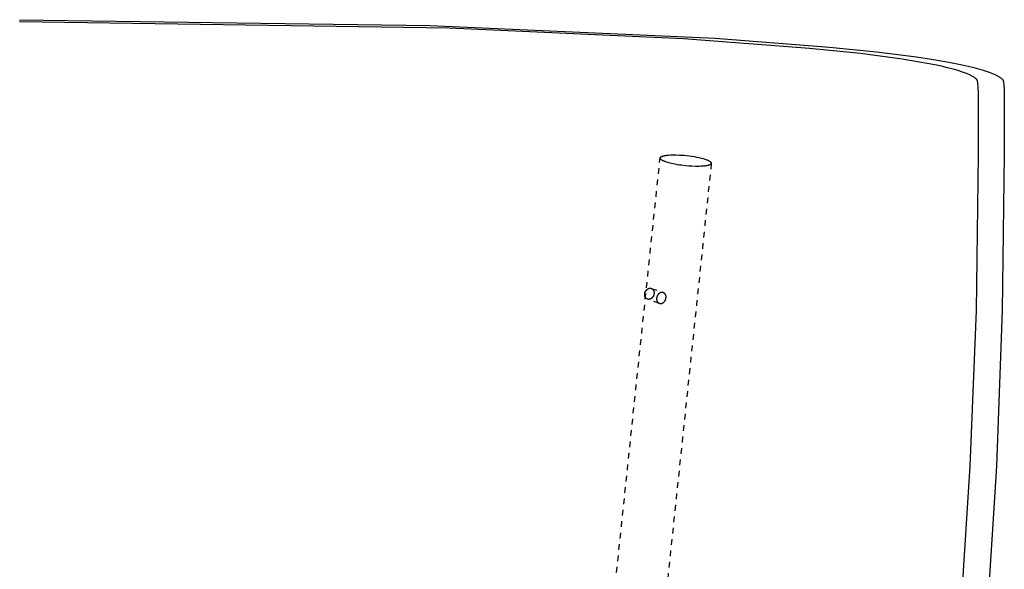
# Model space of a CAD drawing. Header units: millimetres. Extents: x 0 to 1551, y 0 to 1543.
# Tile 69 of 69: x 1207 to 1551, y 1351 to 1543. Entities that reach past the tile are written whole.
import ezdxf

# ---------------------------------------------------------------- set-up
doc = ezdxf.new("R2010")
doc.units = ezdxf.units.MM
doc.linetypes.add('Hidden', pattern=[4, 2, -2])
doc.layers.add('Make2D$Hidden$Curves', color=7, linetype='Hidden', true_color=0x8c8c8c)
doc.layers.add('Make2D$Visible$Curves', color=7, linetype='Continuous', true_color=0x000000)

msp = doc.modelspace()

# ---------------------------------------------------------------- linework, layer by layer
at = {"layer": 'Make2D$Hidden$Curves'}
for p, q in [((1412.56, 1318.43), (1431.13, 1495.08)), ((1431.13, 1495.11), (1431.14, 1495.12)), ((1431.13, 1495.1), (1431.13, 1495.11)), ((1431.13, 1495.09), (1431.13, 1495.1)), ((1431.13, 1495.08), (1431.13, 1495.09)), ((1431.13, 1495.08), (1431.13, 1495.08)), ((1431.13, 1495.07), (1431.13, 1495.08)), ((1431.13, 1495.06), (1431.13, 1495.07)), ((1431.13, 1495.05), (1431.13, 1495.06)), ((1431.13, 1495.04), (1431.13, 1495.05)), ((1431.13, 1495.03), (1431.13, 1495.04)), ((1431.13, 1495.04), (1431.13, 1495.04)), ((1431.13, 1495.02), (1431.13, 1495.03)), ((1431.13, 1495.01), (1431.13, 1495.02)), ((1431.13, 1495), (1431.13, 1495.01)), ((1431.13, 1495.01), (1431.13, 1495.01)), ((1431.13, 1494.99), (1431.13, 1495)), ((1431.13, 1494.98), (1431.13, 1494.99)), ((1431.13, 1494.97), (1431.13, 1494.98)), ((1431.14, 1494.96), (1431.13, 1494.97)), ((1431.13, 1494.97), (1431.13, 1494.97)), ((1431.14, 1495.14), (1431.14, 1495.15)), ((1431.14, 1495.15), (1431.15, 1495.15)), ((1431.14, 1495.13), (1431.14, 1495.14)), ((1431.14, 1495.12), (1431.14, 1495.13)), ((1431.14, 1494.95), (1431.14, 1494.96)), ((1431.14, 1494.94), (1431.14, 1494.95)), ((1431.14, 1494.93), (1431.14, 1494.94)), ((1431.15, 1494.92), (1431.14, 1494.93)), ((1431.14, 1494.93), (1431.14, 1494.93)), ((1431.15, 1495.17), (1431.16, 1495.18)), ((1431.15, 1495.16), (1431.15, 1495.17)), ((1431.15, 1495.15), (1431.15, 1495.16)), ((1431.15, 1494.91), (1431.15, 1494.92)), ((1431.15, 1494.9), (1431.15, 1494.91)), ((1431.16, 1494.89), (1431.15, 1494.9)), ((1431.16, 1495.2), (1431.17, 1495.21)), ((1431.16, 1495.19), (1431.16, 1495.2)), ((1431.16, 1495.18), (1431.16, 1495.19)), ((1431.16, 1494.87), (1431.16, 1494.89)), ((1431.17, 1494.86), (1431.16, 1494.87)), ((1431.17, 1495.21), (1431.17, 1495.22)), ((1431.17, 1495.22), (1431.18, 1495.22)), ((1431.18, 1494.84), (1431.17, 1494.86)), ((1431.18, 1495.23), (1431.19, 1495.24)), ((1431.18, 1495.22), (1431.18, 1495.23)), ((1431.19, 1494.82), (1431.18, 1494.84)), ((1431.19, 1495.25), (1431.2, 1495.26)), ((1431.19, 1495.24), (1431.19, 1495.25)), ((1431.2, 1494.81), (1431.19, 1494.82)), ((1431.2, 1495.27), (1431.21, 1495.28)), ((1431.2, 1495.26), (1431.2, 1495.27)), ((1431.21, 1494.79), (1431.2, 1494.81)), ((1431.21, 1495.28), (1431.22, 1495.28)), ((1431.22, 1494.78), (1431.21, 1494.79)), ((1431.22, 1495.29), (1431.23, 1495.3)), ((1431.22, 1495.28), (1431.22, 1495.29)), ((1431.23, 1494.76), (1431.22, 1494.78)), ((1431.23, 1495.3), (1431.24, 1495.31)), ((1431.24, 1494.74), (1431.23, 1494.76)), ((1431.24, 1495.32), (1431.26, 1495.33)), ((1431.24, 1495.31), (1431.24, 1495.32)), ((1431.25, 1494.73), (1431.24, 1494.74)), ((1431.26, 1494.71), (1431.25, 1494.73)), ((1431.26, 1495.33), (1431.28, 1495.35)), ((1431.28, 1494.7), (1431.26, 1494.71)), ((1431.28, 1495.35), (1431.29, 1495.37)), ((1431.29, 1494.68), (1431.28, 1494.7)), ((1431.29, 1495.37), (1431.31, 1495.38)), ((1431.3, 1494.66), (1431.29, 1494.68)), ((1431.32, 1494.65), (1431.3, 1494.66)), ((1431.31, 1495.38), (1431.33, 1495.4)), ((1431.33, 1494.63), (1431.32, 1494.65)), ((1431.33, 1495.4), (1431.35, 1495.42)), ((1431.36, 1494.6), (1431.33, 1494.63)), ((1431.35, 1495.42), (1431.37, 1495.43)), ((1431.4, 1494.57), (1431.36, 1494.6)), ((1431.37, 1495.43), (1431.39, 1495.45)), ((1431.39, 1495.45), (1431.42, 1495.46)), ((1431.44, 1494.53), (1431.4, 1494.57)), ((1431.42, 1495.46), (1431.44, 1495.48)), ((1431.44, 1495.48), (1431.47, 1495.5)), ((1431.49, 1494.5), (1431.44, 1494.53)), ((1431.47, 1495.5), (1431.49, 1495.51)), ((1431.49, 1495.51), (1431.52, 1495.53)), ((1431.53, 1494.46), (1431.49, 1494.5)), ((1431.52, 1495.53), (1431.55, 1495.54)), ((1431.59, 1494.42), (1431.53, 1494.46)), ((1431.55, 1495.54), (1431.6, 1495.57)), ((1431.64, 1494.38), (1431.59, 1494.42)), ((1431.6, 1495.57), (1431.67, 1495.6)), ((1431.7, 1494.35), (1431.64, 1494.38)), ((1431.67, 1495.6), (1431.73, 1495.63)), ((1431.76, 1494.31), (1431.7, 1494.35)), ((1431.73, 1495.63), (1431.8, 1495.66)), ((1431.83, 1494.27), (1431.76, 1494.31)), ((1431.8, 1495.66), (1431.88, 1495.69)), ((1431.9, 1494.23), (1431.83, 1494.27)), ((1431.88, 1495.69), (1431.96, 1495.71)), ((1431.96, 1495.71), (1432.04, 1495.74)), ((1432.04, 1495.74), (1432.12, 1495.76)), ((1432.12, 1495.76), (1432.21, 1495.79)), ((1432.21, 1495.79), (1432.3, 1495.81)), ((1432.3, 1495.81), (1432.5, 1495.86)), ((1432.5, 1495.86), (1432.71, 1495.9)), ((1432.71, 1495.9), (1432.93, 1495.94)), ((1432.93, 1495.94), (1433.16, 1495.98)), ((1433.16, 1495.98), (1433.41, 1496.01)), ((1433.41, 1496.01), (1433.66, 1496.04)), ((1433.66, 1496.04), (1434.2, 1496.09)), ((1434.2, 1496.09), (1434.78, 1496.12)), ((1434.78, 1496.12), (1435.38, 1496.14)), ((1435.38, 1496.14), (1436, 1496.15)), ((1436, 1496.15), (1436.63, 1496.15)), ((1436.63, 1496.15), (1437.89, 1496.1)), ((1437.89, 1496.1), (1438.68, 1496.06)), ((1438.68, 1496.06), (1439.51, 1495.99)), ((1439.51, 1495.99), (1440.36, 1495.91)), ((1440.36, 1495.91), (1441.24, 1495.81)), ((1441.24, 1495.81), (1442.12, 1495.68)), ((1442.12, 1495.68), (1443, 1495.55)), ((1443, 1495.55), (1443.85, 1495.39)), ((1443.85, 1495.39), (1444.67, 1495.22)), ((1444.67, 1495.22), (1445.44, 1495.04)), ((1445.44, 1495.04), (1446.15, 1494.85)), ((1446.15, 1494.85), (1446.48, 1494.75)), ((1446.48, 1494.75), (1446.79, 1494.65)), ((1446.79, 1494.65), (1447.08, 1494.55)), ((1447.08, 1494.55), (1447.35, 1494.46)), ((1447.35, 1494.46), (1447.59, 1494.36)), ((1447.59, 1494.36), (1447.82, 1494.26)), ((1447.82, 1494.26), (1448.03, 1494.16)), ((1449.03, 1493.19), (1430.47, 1316.57)), ((1431.97, 1494.19), (1431.9, 1494.23)), ((1432.13, 1494.11), (1431.97, 1494.19)), ((1432.3, 1494.03), (1432.13, 1494.11)), ((1432.49, 1493.95), (1432.3, 1494.03)), ((1432.69, 1493.86), (1432.49, 1493.95)), ((1432.9, 1493.78), (1432.69, 1493.86)), ((1433.13, 1493.7), (1432.9, 1493.78)), ((1433.37, 1493.62), (1433.13, 1493.7)), ((1433.9, 1493.45), (1433.37, 1493.62)), ((1434.47, 1493.29), (1433.9, 1493.45)), ((1435.1, 1493.14), (1434.47, 1493.29)), ((1435.75, 1492.99), (1435.1, 1493.14)), ((1436.44, 1492.85), (1435.75, 1492.99)), ((1437.16, 1492.72), (1436.44, 1492.85)), ((1437.89, 1492.61), (1437.16, 1492.72)), ((1438.62, 1492.5), (1437.89, 1492.61)), ((1440.08, 1492.33), (1438.62, 1492.5)), ((1441.21, 1492.23), (1440.08, 1492.33)), ((1442.27, 1492.17), (1441.21, 1492.23)), ((1443.53, 1492.12), (1442.27, 1492.17)), ((1444.16, 1492.12), (1443.53, 1492.12)), ((1444.78, 1492.13), (1444.16, 1492.12)), ((1445.38, 1492.15), (1444.78, 1492.13)), ((1445.95, 1492.18), (1445.38, 1492.15)), ((1446.5, 1492.23), (1445.95, 1492.18)), ((1446.75, 1492.26), (1446.5, 1492.23)), ((1447, 1492.29), (1446.75, 1492.26)), ((1447.23, 1492.33), (1447, 1492.29)), ((1447.45, 1492.37), (1447.23, 1492.33)), ((1447.66, 1492.41), (1447.45, 1492.37)), ((1447.86, 1492.46), (1447.66, 1492.41)), ((1447.95, 1492.48), (1447.86, 1492.46)), ((1448.04, 1492.51), (1447.95, 1492.48)), ((1448.03, 1494.16), (1448.13, 1494.11)), ((1448.12, 1492.53), (1448.04, 1492.51)), ((1448.2, 1492.56), (1448.12, 1492.53)), ((1448.13, 1494.11), (1448.22, 1494.07)), ((1448.28, 1492.58), (1448.2, 1492.56)), ((1448.22, 1494.07), (1448.3, 1494.02)), ((1448.36, 1492.61), (1448.28, 1492.58)), ((1448.3, 1494.02), (1448.38, 1493.97)), ((1448.43, 1492.64), (1448.36, 1492.61)), ((1448.38, 1493.97), (1448.46, 1493.92)), ((1448.49, 1492.67), (1448.43, 1492.64)), ((1448.46, 1493.92), (1448.53, 1493.88)), ((1448.55, 1492.7), (1448.49, 1492.67)), ((1448.53, 1493.88), (1448.59, 1493.83)), ((1448.61, 1492.73), (1448.55, 1492.7)), ((1448.59, 1493.83), (1448.65, 1493.79)), ((1448.64, 1492.74), (1448.61, 1492.73)), ((1448.67, 1492.76), (1448.64, 1492.74)), ((1448.65, 1493.79), (1448.68, 1493.77)), ((1448.69, 1492.77), (1448.67, 1492.76)), ((1448.68, 1493.77), (1448.71, 1493.74)), ((1448.72, 1492.79), (1448.69, 1492.77)), ((1448.71, 1493.74), (1448.74, 1493.72)), ((1448.74, 1492.81), (1448.72, 1492.79)), ((1448.74, 1493.72), (1448.76, 1493.7)), ((1448.77, 1492.82), (1448.74, 1492.81)), ((1448.76, 1493.7), (1448.79, 1493.67)), ((1448.79, 1492.84), (1448.77, 1492.82)), ((1448.79, 1493.67), (1448.83, 1493.64)), ((1448.81, 1492.85), (1448.79, 1492.84)), ((1448.83, 1492.87), (1448.81, 1492.85)), ((1448.83, 1493.64), (1448.84, 1493.62)), ((1448.85, 1492.89), (1448.83, 1492.87)), ((1448.84, 1493.62), (1448.86, 1493.61)), ((1448.87, 1492.9), (1448.85, 1492.89)), ((1448.86, 1493.61), (1448.87, 1493.59)), ((1448.87, 1493.59), (1448.88, 1493.57)), ((1448.88, 1492.92), (1448.87, 1492.9)), ((1448.88, 1493.57), (1448.9, 1493.56)), ((1448.9, 1492.94), (1448.88, 1492.92)), ((1448.9, 1493.56), (1448.91, 1493.54)), ((1448.91, 1492.95), (1448.9, 1492.94)), ((1448.91, 1493.54), (1448.92, 1493.53)), ((1448.92, 1492.96), (1448.91, 1492.95)), ((1448.92, 1493.53), (1448.93, 1493.51)), ((1448.93, 1492.97), (1448.92, 1492.96)), ((1448.93, 1493.51), (1448.94, 1493.49)), ((1448.94, 1492.98), (1448.93, 1492.97)), ((1448.94, 1493.49), (1448.95, 1493.48)), ((1448.95, 1492.99), (1448.94, 1492.99)), ((1448.94, 1492.99), (1448.94, 1492.98)), ((1448.95, 1493.48), (1448.96, 1493.46)), ((1448.96, 1493), (1448.95, 1492.99)), ((1448.96, 1493.46), (1448.97, 1493.45)), ((1448.97, 1493.02), (1448.96, 1493.01)), ((1448.96, 1493.01), (1448.96, 1493)), ((1448.97, 1493.45), (1448.98, 1493.43)), ((1448.98, 1493.04), (1448.97, 1493.03)), ((1448.97, 1493.03), (1448.97, 1493.02)), ((1448.98, 1493.43), (1448.99, 1493.41)), ((1448.99, 1493.05), (1448.98, 1493.05)), ((1448.98, 1493.05), (1448.98, 1493.04)), ((1448.99, 1493.41), (1449, 1493.4)), ((1449, 1493.07), (1448.99, 1493.06)), ((1448.99, 1493.06), (1448.99, 1493.05)), ((1449, 1493.4), (1449, 1493.38)), ((1449, 1493.38), (1449.01, 1493.37)), ((1449.01, 1493.1), (1449, 1493.09)), ((1449, 1493.09), (1449, 1493.08)), ((1449, 1493.08), (1449, 1493.07)), ((1449.01, 1493.37), (1449.01, 1493.36)), ((1449.01, 1493.36), (1449.01, 1493.35)), ((1449.01, 1493.35), (1449.02, 1493.34)), ((1449.02, 1493.12), (1449.01, 1493.12)), ((1449.01, 1493.12), (1449.01, 1493.11)), ((1449.01, 1493.11), (1449.01, 1493.1)), ((1449.02, 1493.34), (1449.02, 1493.34)), ((1449.02, 1493.34), (1449.02, 1493.33)), ((1449.02, 1493.33), (1449.02, 1493.32)), ((1449.02, 1493.32), (1449.02, 1493.31)), ((1449.02, 1493.31), (1449.03, 1493.3)), ((1449.03, 1493.17), (1449.02, 1493.16)), ((1449.02, 1493.16), (1449.02, 1493.15)), ((1449.02, 1493.15), (1449.02, 1493.14)), ((1449.02, 1493.14), (1449.02, 1493.13)), ((1449.02, 1493.13), (1449.02, 1493.12)), ((1449.03, 1493.3), (1449.03, 1493.3)), ((1449.03, 1493.3), (1449.03, 1493.29)), ((1449.03, 1493.29), (1449.03, 1493.28)), ((1449.03, 1493.28), (1449.03, 1493.27)), ((1449.03, 1493.27), (1449.03, 1493.26)), ((1449.03, 1493.26), (1449.03, 1493.26)), ((1449.03, 1493.26), (1449.03, 1493.25)), ((1449.03, 1493.25), (1449.03, 1493.24)), ((1449.03, 1493.24), (1449.03, 1493.23)), ((1449.03, 1493.23), (1449.03, 1493.23)), ((1449.03, 1493.23), (1449.03, 1493.22)), ((1449.03, 1493.22), (1449.03, 1493.21)), ((1449.03, 1493.21), (1449.03, 1493.2)), ((1449.03, 1493.2), (1449.03, 1493.19)), ((1449.03, 1493.19), (1449.03, 1493.19)), ((1449.03, 1493.19), (1449.03, 1493.18)), ((1449.03, 1493.18), (1449.03, 1493.17)), ((1428.06, 1449.51), (1432.23, 1448.05)), ((1429.91, 1446.05), (1429.9, 1446)), ((1429.92, 1446.15), (1429.91, 1446.1)), ((1429.91, 1446.1), (1429.91, 1446.05)), ((1429.93, 1446.24), (1429.92, 1446.2)), ((1429.92, 1446.2), (1429.92, 1446.15)), ((1429.94, 1446.29), (1429.93, 1446.24)), ((1429.95, 1446.34), (1429.94, 1446.29)), ((1429.96, 1446.39), (1429.95, 1446.34)), ((1429.97, 1446.43), (1429.96, 1446.39)), ((1429.98, 1446.48), (1429.97, 1446.43)), ((1429.99, 1446.53), (1429.98, 1446.48)), ((1430.01, 1446.58), (1429.99, 1446.53)), ((1430.02, 1446.62), (1430.01, 1446.58)), ((1430.04, 1446.67), (1430.02, 1446.62)), ((1430.06, 1446.72), (1430.04, 1446.67)), ((1430.07, 1446.76), (1430.06, 1446.72)), ((1430.09, 1446.81), (1430.07, 1446.76)), ((1430.11, 1446.85), (1430.09, 1446.81)), ((1430.13, 1446.9), (1430.11, 1446.85)), ((1430.15, 1446.94), (1430.13, 1446.9)), ((1430.17, 1446.99), (1430.15, 1446.94)), ((1430.2, 1447.03), (1430.17, 1446.99)), ((1430.22, 1447.07), (1430.2, 1447.03)), ((1430.25, 1447.12), (1430.22, 1447.07)), ((1430.27, 1447.16), (1430.25, 1447.12)), ((1430.3, 1447.2), (1430.27, 1447.16)), ((1430.32, 1447.24), (1430.3, 1447.2)), ((1430.35, 1447.28), (1430.32, 1447.24)), ((1430.38, 1447.32), (1430.35, 1447.28)), ((1430.41, 1447.36), (1430.38, 1447.32)), ((1430.44, 1447.39), (1430.41, 1447.36)), ((1430.47, 1447.43), (1430.44, 1447.39)), ((1430.5, 1447.47), (1430.47, 1447.43)), ((1430.53, 1447.5), (1430.5, 1447.47)), ((1430.57, 1447.54), (1430.53, 1447.5)), ((1430.6, 1447.57), (1430.57, 1447.54)), ((1430.63, 1447.6), (1430.6, 1447.57)), ((1430.67, 1447.64), (1430.63, 1447.6)), ((1430.7, 1447.67), (1430.67, 1447.64)), ((1430.73, 1447.7), (1430.7, 1447.67)), ((1430.77, 1447.73), (1430.73, 1447.7)), ((1430.81, 1447.76), (1430.77, 1447.73)), ((1430.84, 1447.78), (1430.81, 1447.76)), ((1430.88, 1447.81), (1430.84, 1447.78)), ((1430.92, 1447.83), (1430.88, 1447.81)), ((1430.95, 1447.86), (1430.92, 1447.83)), ((1430.99, 1447.88), (1430.95, 1447.86)), ((1431.03, 1447.9), (1430.99, 1447.88)), ((1431.07, 1447.93), (1431.03, 1447.9)), ((1431.1, 1447.95), (1431.07, 1447.93)), ((1431.14, 1447.96), (1431.1, 1447.95)), ((1431.18, 1447.98), (1431.14, 1447.96)), ((1431.22, 1448), (1431.18, 1447.98)), ((1431.26, 1448.02), (1431.22, 1448)), ((1431.3, 1448.03), (1431.26, 1448.02)), ((1431.34, 1448.04), (1431.3, 1448.03)), ((1431.38, 1448.06), (1431.34, 1448.04)), ((1431.42, 1448.07), (1431.38, 1448.06)), ((1431.46, 1448.08), (1431.42, 1448.07)), ((1431.5, 1448.09), (1431.46, 1448.08)), ((1431.54, 1448.1), (1431.5, 1448.09)), ((1431.58, 1448.1), (1431.54, 1448.1)), ((1431.62, 1448.11), (1431.58, 1448.1)), ((1431.66, 1448.11), (1431.62, 1448.11)), ((1431.7, 1448.12), (1431.66, 1448.11)), ((1431.74, 1448.12), (1431.7, 1448.12)), ((1431.78, 1448.12), (1431.74, 1448.12)), ((1431.82, 1448.12), (1431.78, 1448.12)), ((1431.86, 1448.12), (1431.82, 1448.12)), ((1431.9, 1448.12), (1431.86, 1448.12)), ((1431.93, 1448.11), (1431.9, 1448.12)), ((1431.97, 1448.11), (1431.93, 1448.11)), ((1432.01, 1448.1), (1431.97, 1448.11)), ((1432.05, 1448.1), (1432.01, 1448.1)), ((1432.08, 1448.09), (1432.05, 1448.1)), ((1432.12, 1448.08), (1432.08, 1448.09)), ((1432.16, 1448.07), (1432.12, 1448.08)), ((1432.19, 1448.06), (1432.16, 1448.07)), ((1432.23, 1448.05), (1432.19, 1448.06)), ((1432.28, 1448.02), (1432.23, 1448.05)), ((1432.33, 1448), (1432.28, 1448.02)), ((1432.38, 1447.97), (1432.33, 1448)), ((1432.43, 1447.94), (1432.38, 1447.97)), ((1432.48, 1447.92), (1432.43, 1447.94)), ((1432.52, 1447.88), (1432.48, 1447.92)), ((1432.57, 1447.85), (1432.52, 1447.88)), ((1432.61, 1447.82), (1432.57, 1447.85)), ((1432.65, 1447.78), (1432.61, 1447.82)), ((1432.69, 1447.74), (1432.65, 1447.78)), ((1432.73, 1447.7), (1432.69, 1447.74)), ((1432.77, 1447.66), (1432.73, 1447.7)), ((1432.81, 1447.62), (1432.77, 1447.66)), ((1432.85, 1447.58), (1432.81, 1447.62)), ((1432.88, 1447.53), (1432.85, 1447.58)), ((1432.91, 1447.49), (1432.88, 1447.53)), ((1432.95, 1447.44), (1432.91, 1447.49)), ((1432.97, 1447.4), (1432.95, 1447.44)), ((1433, 1447.35), (1432.97, 1447.4)), ((1433.03, 1447.3), (1433, 1447.35)), ((1433.05, 1447.25), (1433.03, 1447.3)), ((1433.08, 1447.2), (1433.05, 1447.25)), ((1433.1, 1447.15), (1433.08, 1447.2)), ((1433.12, 1447.09), (1433.1, 1447.15)), ((1433.13, 1447.04), (1433.12, 1447.09)), ((1433.15, 1446.99), (1433.13, 1447.04)), ((1433.16, 1446.93), (1433.15, 1446.99)), ((1433.18, 1446.88), (1433.16, 1446.93)), ((1433.16, 1446.04), (1433.17, 1446.09)), ((1433.17, 1446.09), (1433.18, 1446.14)), ((1433.19, 1446.82), (1433.18, 1446.88)), ((1433.18, 1446.19), (1433.19, 1446.23)), ((1433.18, 1446.14), (1433.18, 1446.19)), ((1433.19, 1446.77), (1433.19, 1446.82)), ((1433.2, 1446.71), (1433.19, 1446.77)), ((1433.19, 1446.33), (1433.2, 1446.38)), ((1433.19, 1446.28), (1433.19, 1446.33)), ((1433.19, 1446.23), (1433.19, 1446.28)), ((1433.2, 1446.66), (1433.2, 1446.71)), ((1433.21, 1446.6), (1433.2, 1446.66)), ((1433.2, 1446.43), (1433.21, 1446.49)), ((1433.2, 1446.38), (1433.2, 1446.43)), ((1433.21, 1446.54), (1433.21, 1446.6)), ((1433.21, 1446.49), (1433.21, 1446.54)), ((1430.87, 1444.28), (1426.71, 1445.74)), ((1429.9, 1446), (1429.9, 1445.96)), ((1429.9, 1445.96), (1429.9, 1445.91)), ((1429.9, 1445.91), (1429.9, 1445.86)), ((1429.9, 1445.86), (1429.9, 1445.81)), ((1429.9, 1445.81), (1429.9, 1445.77)), ((1429.9, 1445.77), (1429.91, 1445.72)), ((1429.91, 1445.72), (1429.91, 1445.67)), ((1429.91, 1445.67), (1429.91, 1445.62)), ((1429.91, 1445.62), (1429.92, 1445.58)), ((1429.92, 1445.58), (1429.93, 1445.53)), ((1429.93, 1445.53), (1429.93, 1445.49)), ((1429.93, 1445.49), (1429.94, 1445.44)), ((1429.94, 1445.44), (1429.95, 1445.4)), ((1429.95, 1445.4), (1429.96, 1445.35)), ((1429.96, 1445.35), (1429.98, 1445.31)), ((1429.98, 1445.31), (1429.99, 1445.27)), ((1429.99, 1445.27), (1430, 1445.23)), ((1430, 1445.23), (1430.02, 1445.18)), ((1430.02, 1445.18), (1430.03, 1445.14)), ((1430.03, 1445.14), (1430.05, 1445.1)), ((1430.05, 1445.1), (1430.07, 1445.06)), ((1430.07, 1445.06), (1430.08, 1445.02)), ((1430.08, 1445.02), (1430.1, 1444.98)), ((1430.1, 1444.98), (1430.12, 1444.95)), ((1430.12, 1444.95), (1430.14, 1444.91)), ((1430.14, 1444.91), (1430.16, 1444.87)), ((1430.16, 1444.87), (1430.19, 1444.84)), ((1430.19, 1444.84), (1430.21, 1444.8)), ((1430.21, 1444.8), (1430.23, 1444.77)), ((1430.23, 1444.77), (1430.26, 1444.74)), ((1430.26, 1444.74), (1430.28, 1444.7)), ((1430.28, 1444.7), (1430.31, 1444.67)), ((1430.31, 1444.67), (1430.34, 1444.64)), ((1430.34, 1444.64), (1430.37, 1444.61)), ((1430.37, 1444.61), (1430.39, 1444.58)), ((1430.39, 1444.58), (1430.42, 1444.56)), ((1430.42, 1444.56), (1430.45, 1444.53)), ((1430.45, 1444.53), (1430.48, 1444.5)), ((1430.48, 1444.5), (1430.51, 1444.48)), ((1430.51, 1444.48), (1430.55, 1444.46)), ((1430.55, 1444.46), (1430.58, 1444.43)), ((1430.58, 1444.43), (1430.61, 1444.41)), ((1430.61, 1444.41), (1430.64, 1444.39)), ((1430.64, 1444.39), (1430.68, 1444.37)), ((1430.68, 1444.37), (1430.71, 1444.35)), ((1430.71, 1444.35), (1430.75, 1444.34)), ((1430.75, 1444.34), (1430.78, 1444.32)), ((1430.78, 1444.32), (1430.82, 1444.3)), ((1430.82, 1444.3), (1430.86, 1444.29)), ((1430.86, 1444.29), (1430.87, 1444.28)), ((1430.87, 1444.28), (1430.91, 1444.27)), ((1430.91, 1444.27), (1430.95, 1444.26)), ((1430.95, 1444.26), (1430.98, 1444.25)), ((1430.98, 1444.25), (1431.02, 1444.24)), ((1431.02, 1444.24), (1431.06, 1444.24)), ((1431.06, 1444.24), (1431.09, 1444.23)), ((1431.09, 1444.23), (1431.13, 1444.22)), ((1431.13, 1444.22), (1431.17, 1444.22)), ((1431.17, 1444.22), (1431.21, 1444.22)), ((1431.21, 1444.22), (1431.25, 1444.21)), ((1431.25, 1444.21), (1431.29, 1444.21)), ((1431.29, 1444.21), (1431.32, 1444.21)), ((1431.32, 1444.21), (1431.36, 1444.21)), ((1431.36, 1444.21), (1431.4, 1444.22)), ((1431.4, 1444.22), (1431.44, 1444.22)), ((1431.44, 1444.22), (1431.48, 1444.22)), ((1431.48, 1444.22), (1431.52, 1444.23)), ((1431.52, 1444.23), (1431.56, 1444.24)), ((1431.56, 1444.24), (1431.6, 1444.24)), ((1431.6, 1444.24), (1431.64, 1444.25)), ((1431.64, 1444.25), (1431.68, 1444.26)), ((1431.68, 1444.26), (1431.72, 1444.28)), ((1431.72, 1444.28), (1431.76, 1444.29)), ((1431.76, 1444.29), (1431.8, 1444.3)), ((1431.8, 1444.3), (1431.84, 1444.32)), ((1431.84, 1444.32), (1431.88, 1444.33)), ((1431.88, 1444.33), (1431.92, 1444.35)), ((1431.92, 1444.35), (1431.96, 1444.37)), ((1431.96, 1444.37), (1432, 1444.39)), ((1432, 1444.39), (1432.04, 1444.41)), ((1432.04, 1444.41), (1432.08, 1444.43)), ((1432.08, 1444.43), (1432.11, 1444.45)), ((1432.11, 1444.45), (1432.15, 1444.47)), ((1432.15, 1444.47), (1432.19, 1444.5)), ((1432.19, 1444.5), (1432.22, 1444.52)), ((1432.22, 1444.52), (1432.26, 1444.55)), ((1432.26, 1444.55), (1432.3, 1444.58)), ((1432.3, 1444.58), (1432.33, 1444.6)), ((1432.33, 1444.6), (1432.37, 1444.63)), ((1432.37, 1444.63), (1432.4, 1444.66)), ((1432.4, 1444.66), (1432.44, 1444.69)), ((1432.44, 1444.69), (1432.47, 1444.73)), ((1432.47, 1444.73), (1432.5, 1444.76)), ((1432.5, 1444.76), (1432.54, 1444.79)), ((1432.54, 1444.79), (1432.57, 1444.83)), ((1432.57, 1444.83), (1432.6, 1444.86)), ((1432.6, 1444.86), (1432.63, 1444.9)), ((1432.63, 1444.9), (1432.66, 1444.94)), ((1432.66, 1444.94), (1432.69, 1444.98)), ((1432.69, 1444.98), (1432.72, 1445.01)), ((1432.72, 1445.01), (1432.75, 1445.05)), ((1432.75, 1445.05), (1432.78, 1445.09)), ((1432.78, 1445.09), (1432.8, 1445.13)), ((1432.8, 1445.13), (1432.83, 1445.18)), ((1432.83, 1445.18), (1432.85, 1445.22)), ((1432.85, 1445.22), (1432.88, 1445.26)), ((1432.88, 1445.26), (1432.9, 1445.3)), ((1432.9, 1445.3), (1432.92, 1445.35)), ((1432.92, 1445.35), (1432.95, 1445.39)), ((1432.95, 1445.39), (1432.97, 1445.43)), ((1432.97, 1445.43), (1432.99, 1445.48)), ((1432.99, 1445.48), (1433.01, 1445.52)), ((1433.01, 1445.52), (1433.03, 1445.57)), ((1433.03, 1445.57), (1433.04, 1445.62)), ((1433.04, 1445.62), (1433.06, 1445.66)), ((1433.06, 1445.66), (1433.08, 1445.71)), ((1433.08, 1445.71), (1433.09, 1445.76)), ((1433.09, 1445.76), (1433.1, 1445.8)), ((1433.1, 1445.8), (1433.12, 1445.85)), ((1433.12, 1445.85), (1433.13, 1445.9)), ((1433.13, 1445.9), (1433.14, 1445.95)), ((1433.14, 1445.95), (1433.15, 1445.99)), ((1433.15, 1445.99), (1433.16, 1446.04))]:
    msp.add_line(p, q, dxfattribs=at)
at = {"layer": 'Make2D$Visible$Curves'}
for p, q in [((1207.09, 1543.36), (1350.62, 1541.35)), ((1357.31, 1540.39), (1207.09, 1542.66)), ((1350.62, 1541.35), (1450.43, 1536.89)), ((1439.29, 1536.69), (1357.31, 1540.39)), ((1483.42, 1533.36), (1439.29, 1536.69)), ((1450.43, 1536.89), (1490.32, 1533.81)), ((1501.18, 1531.51), (1483.42, 1533.36)), ((1490.32, 1533.81), (1506.79, 1532.12)), ((1515.81, 1529.57), (1501.18, 1531.51)), ((1506.79, 1532.12), (1520.75, 1530.34)), ((1521.88, 1528.59), (1515.81, 1529.57)), ((1520.75, 1530.34), (1526.72, 1529.44)), ((1526.72, 1529.44), (1532.09, 1528.52)), ((1527.21, 1527.58), (1521.88, 1528.59)), ((1529.53, 1527.08), (1527.21, 1527.58)), ((1531.67, 1526.58), (1529.53, 1527.08)), ((1533.62, 1526.08), (1531.67, 1526.58)), ((1532.09, 1528.52), (1536.73, 1527.6)), ((1535.38, 1525.57), (1533.62, 1526.08)), ((1536.16, 1525.32), (1535.38, 1525.57)), ((1536.9, 1525.07), (1536.16, 1525.32)), ((1536.73, 1527.6), (1538.83, 1527.13)), ((1538.83, 1527.13), (1540.77, 1526.66)), ((1540.77, 1526.66), (1542.51, 1526.2)), ((1542.51, 1526.2), (1544.1, 1525.74)), ((1544.1, 1525.74), (1545.54, 1525.27)), ((1545.54, 1525.27), (1546.2, 1525.04)), ((1537.6, 1524.82), (1536.9, 1525.07)), ((1538.25, 1524.57), (1537.6, 1524.82)), ((1538.85, 1524.32), (1538.25, 1524.57)), ((1539.41, 1524.07), (1538.85, 1524.32)), ((1539.67, 1523.94), (1539.41, 1524.07)), ((1539.92, 1523.81), (1539.67, 1523.94)), ((1540.16, 1523.69), (1539.92, 1523.81)), ((1540.39, 1523.56), (1540.16, 1523.69)), ((1540.63, 1523.42), (1540.39, 1523.56)), ((1540.85, 1523.28), (1540.63, 1523.42)), ((1541.06, 1523.14), (1540.85, 1523.28)), ((1541.16, 1523.07), (1541.06, 1523.14)), ((1541.25, 1523), (1541.16, 1523.07)), ((1541.35, 1522.93), (1541.25, 1523)), ((1541.43, 1522.86), (1541.35, 1522.93)), ((1541.52, 1522.79), (1541.43, 1522.86)), ((1541.6, 1522.72), (1541.52, 1522.79)), ((1541.68, 1522.65), (1541.6, 1522.72)), ((1541.75, 1522.58), (1541.68, 1522.65)), ((1541.82, 1522.51), (1541.75, 1522.58)), ((1541.89, 1522.44), (1541.82, 1522.51)), ((1541.9, 1522.43), (1541.89, 1522.44)), ((1541.9, 1522.42), (1541.9, 1522.43)), ((1541.9, 1522.43), (1541.9, 1522.43)), ((1541.91, 1522.42), (1541.9, 1522.42)), ((1541.92, 1522.4), (1541.91, 1522.42)), ((1541.93, 1522.39), (1541.92, 1522.4)), ((1541.93, 1522.38), (1541.93, 1522.39)), ((1541.94, 1522.37), (1541.93, 1522.38)), ((1541.95, 1522.35), (1541.94, 1522.37)), ((1541.96, 1522.34), (1541.95, 1522.35)), ((1541.97, 1522.32), (1541.96, 1522.34)), ((1541.98, 1522.31), (1541.97, 1522.32)), ((1541.98, 1522.29), (1541.98, 1522.31)), ((1541.99, 1522.27), (1541.98, 1522.29)), ((1542.01, 1522.24), (1541.99, 1522.27)), ((1542.02, 1522.2), (1542.01, 1522.24)), ((1542.04, 1522.15), (1542.02, 1522.2)), ((1542.05, 1522.11), (1542.04, 1522.15)), ((1542.07, 1522.06), (1542.05, 1522.11)), ((1542.08, 1522), (1542.07, 1522.06)), ((1542.11, 1521.89), (1542.08, 1522)), ((1542.14, 1521.77), (1542.11, 1521.89)), ((1546.2, 1525.04), (1546.83, 1524.8)), ((1546.83, 1524.8), (1547.4, 1524.58)), ((1547.4, 1524.58), (1547.93, 1524.35)), ((1547.93, 1524.35), (1548.42, 1524.12)), ((1548.42, 1524.12), (1548.88, 1523.89)), ((1548.88, 1523.89), (1549.1, 1523.77)), ((1549.1, 1523.77), (1549.31, 1523.66)), ((1549.31, 1523.66), (1549.5, 1523.54)), ((1549.5, 1523.54), (1549.69, 1523.42)), ((1549.69, 1523.42), (1549.87, 1523.31)), ((1549.87, 1523.31), (1550.04, 1523.19)), ((1550.04, 1523.19), (1550.2, 1523.08)), ((1550.2, 1523.08), (1550.35, 1522.96)), ((1550.35, 1522.96), (1550.43, 1522.9)), ((1550.43, 1522.9), (1550.51, 1522.83)), ((1550.51, 1522.83), (1550.58, 1522.76)), ((1550.58, 1522.76), (1550.66, 1522.7)), ((1550.66, 1522.7), (1550.72, 1522.63)), ((1550.72, 1522.63), (1550.79, 1522.57)), ((1550.79, 1522.57), (1550.85, 1522.5)), ((1550.85, 1522.5), (1550.91, 1522.44)), ((1550.91, 1522.44), (1550.92, 1522.43)), ((1550.92, 1522.43), (1550.92, 1522.43)), ((1550.92, 1522.43), (1550.93, 1522.42)), ((1550.93, 1522.42), (1550.93, 1522.42)), ((1550.93, 1522.42), (1550.94, 1522.4)), ((1550.94, 1522.4), (1550.95, 1522.39)), ((1550.95, 1522.39), (1550.96, 1522.38)), ((1550.96, 1522.38), (1550.96, 1522.37)), ((1550.96, 1522.37), (1550.97, 1522.35)), ((1550.97, 1522.35), (1550.98, 1522.34)), ((1550.98, 1522.34), (1550.99, 1522.32)), ((1550.99, 1522.32), (1551, 1522.31)), ((1551, 1522.31), (1551, 1522.29)), ((1551, 1522.29), (1551.01, 1522.27)), ((1551.01, 1522.27), (1551.03, 1522.24)), ((1551.03, 1522.24), (1551.04, 1522.2)), ((1551.04, 1522.2), (1551.06, 1522.15)), ((1551.06, 1522.15), (1551.07, 1522.11)), ((1551.07, 1522.11), (1551.08, 1522.06)), ((1551.08, 1522.06), (1551.1, 1522)), ((1551.1, 1522), (1551.12, 1521.89)), ((1551.12, 1521.89), (1551.15, 1521.77)), ((1542.16, 1521.63), (1542.14, 1521.77)), ((1542.19, 1521.48), (1542.16, 1521.63)), ((1542.23, 1521.14), (1542.19, 1521.48)), ((1542.27, 1520.75), (1542.23, 1521.14)), ((1542.31, 1520.3), (1542.27, 1520.75)), ((1542.37, 1519.26), (1542.31, 1520.3)), ((1542.42, 1518.01), (1542.37, 1519.26)), ((1551.15, 1521.77), (1551.18, 1521.63)), ((1551.18, 1521.63), (1551.2, 1521.48)), ((1551.2, 1521.48), (1551.24, 1521.14)), ((1551.24, 1521.14), (1551.28, 1520.75)), ((1551.28, 1520.75), (1551.32, 1520.3)), ((1551.32, 1520.3), (1551.38, 1519.26)), ((1551.38, 1519.26), (1551.45, 1516.56)), ((1542.48, 1506.25), (1542.42, 1518.01)), ((1551.45, 1516.56), (1551.48, 1506.19)), ((1542.48, 1502.3), (1542.48, 1506.25)), ((1551.48, 1506.19), (1551.48, 1502.37)), ((1542.48, 1496.23), (1542.48, 1502.3)), ((1551.48, 1502.37), (1551.48, 1496.23)), ((1541.72, 1441.82), (1542.48, 1496.23)), ((1551.48, 1496.23), (1550.74, 1441.83)), ((1427.09, 1449.48), (1427.13, 1449.49)), ((1427.13, 1449.49), (1427.17, 1449.5)), ((1427.17, 1449.5), (1427.21, 1449.52)), ((1427.21, 1449.52), (1427.25, 1449.53)), ((1427.25, 1449.53), (1427.29, 1449.54)), ((1427.29, 1449.54), (1427.33, 1449.55)), ((1427.33, 1449.55), (1427.37, 1449.56)), ((1427.37, 1449.56), (1427.41, 1449.56)), ((1427.41, 1449.56), (1427.45, 1449.57)), ((1427.45, 1449.57), (1427.49, 1449.57)), ((1427.49, 1449.57), (1427.53, 1449.58)), ((1427.53, 1449.58), (1427.57, 1449.58)), ((1427.57, 1449.58), (1427.61, 1449.58)), ((1427.61, 1449.58), (1427.65, 1449.58)), ((1427.65, 1449.58), (1427.69, 1449.58)), ((1427.69, 1449.58), (1427.73, 1449.58)), ((1427.73, 1449.58), (1427.76, 1449.57)), ((1427.76, 1449.57), (1427.8, 1449.57)), ((1427.8, 1449.57), (1427.84, 1449.56)), ((1427.84, 1449.56), (1427.88, 1449.56)), ((1427.88, 1449.56), (1427.91, 1449.55)), ((1427.91, 1449.55), (1427.95, 1449.54)), ((1427.95, 1449.54), (1427.99, 1449.53)), ((1427.99, 1449.53), (1428.02, 1449.52)), ((1428.02, 1449.52), (1428.06, 1449.51)), ((1428.06, 1449.51), (1428.11, 1449.49)), ((1425.73, 1447.32), (1425.74, 1447.37)), ((1425.74, 1447.27), (1425.73, 1447.32)), ((1425.74, 1447.51), (1425.75, 1447.56)), ((1425.74, 1447.46), (1425.74, 1447.51)), ((1425.74, 1447.42), (1425.74, 1447.46)), ((1425.74, 1447.37), (1425.74, 1447.42)), ((1425.74, 1447.22), (1425.74, 1447.27)), ((1425.74, 1447.18), (1425.74, 1447.22)), ((1425.74, 1447.13), (1425.74, 1447.18)), ((1425.75, 1447.08), (1425.74, 1447.13)), ((1425.75, 1447.61), (1425.76, 1447.65)), ((1425.75, 1447.56), (1425.75, 1447.61)), ((1425.75, 1447.04), (1425.75, 1447.08)), ((1425.76, 1446.99), (1425.75, 1447.04)), ((1425.76, 1447.7), (1425.77, 1447.75)), ((1425.76, 1447.65), (1425.76, 1447.7)), ((1425.77, 1446.95), (1425.76, 1446.99)), ((1425.77, 1447.75), (1425.78, 1447.8)), ((1425.78, 1446.9), (1425.77, 1446.95)), ((1425.78, 1447.8), (1425.79, 1447.85)), ((1425.79, 1446.86), (1425.78, 1446.9)), ((1425.79, 1447.85), (1425.8, 1447.89)), ((1425.8, 1446.81), (1425.79, 1446.86)), ((1425.8, 1447.89), (1425.82, 1447.94)), ((1425.81, 1446.77), (1425.8, 1446.81)), ((1425.82, 1446.73), (1425.81, 1446.77)), ((1425.82, 1447.94), (1425.83, 1447.99)), ((1425.84, 1446.68), (1425.82, 1446.73)), ((1425.83, 1447.99), (1425.84, 1448.04)), ((1425.84, 1448.04), (1425.86, 1448.08)), ((1425.85, 1446.64), (1425.84, 1446.68)), ((1425.87, 1446.6), (1425.85, 1446.64)), ((1425.86, 1448.08), (1425.87, 1448.13)), ((1425.87, 1448.13), (1425.89, 1448.18)), ((1425.88, 1446.56), (1425.87, 1446.6)), ((1425.9, 1446.52), (1425.88, 1446.56)), ((1425.89, 1448.18), (1425.91, 1448.22)), ((1425.92, 1446.48), (1425.9, 1446.52)), ((1425.91, 1448.22), (1425.93, 1448.27)), ((1425.94, 1446.44), (1425.92, 1446.48)), ((1425.93, 1448.27), (1425.95, 1448.31)), ((1425.96, 1446.4), (1425.94, 1446.44)), ((1425.95, 1448.31), (1425.97, 1448.36)), ((1425.98, 1446.37), (1425.96, 1446.4)), ((1425.97, 1448.36), (1425.99, 1448.4)), ((1426, 1446.33), (1425.98, 1446.37)), ((1425.99, 1448.4), (1426.01, 1448.45)), ((1426.02, 1446.3), (1426, 1446.33)), ((1426.01, 1448.45), (1426.03, 1448.49)), ((1426.04, 1446.26), (1426.02, 1446.3)), ((1426.03, 1448.49), (1426.06, 1448.53)), ((1426.07, 1446.23), (1426.04, 1446.26)), ((1426.06, 1448.53), (1426.08, 1448.57)), ((1426.09, 1446.19), (1426.07, 1446.23)), ((1426.08, 1448.57), (1426.11, 1448.62)), ((1426.12, 1446.16), (1426.09, 1446.19)), ((1426.11, 1448.62), (1426.13, 1448.66)), ((1426.14, 1446.13), (1426.12, 1446.16)), ((1426.13, 1448.66), (1426.16, 1448.7)), ((1426.17, 1446.1), (1426.14, 1446.13)), ((1426.16, 1448.7), (1426.19, 1448.74)), ((1426.2, 1446.07), (1426.17, 1446.1)), ((1426.19, 1448.74), (1426.21, 1448.78)), ((1426.23, 1446.04), (1426.2, 1446.07)), ((1426.21, 1448.78), (1426.24, 1448.82)), ((1426.24, 1448.82), (1426.27, 1448.85)), ((1426.27, 1448.85), (1426.3, 1448.89)), ((1426.3, 1448.89), (1426.33, 1448.93)), ((1426.33, 1448.93), (1426.37, 1448.96)), ((1426.37, 1448.96), (1426.4, 1449)), ((1426.4, 1449), (1426.43, 1449.03)), ((1426.43, 1449.03), (1426.46, 1449.06)), ((1426.46, 1449.06), (1426.5, 1449.1)), ((1426.5, 1449.1), (1426.53, 1449.13)), ((1426.53, 1449.13), (1426.57, 1449.16)), ((1426.57, 1449.16), (1426.6, 1449.19)), ((1426.6, 1449.19), (1426.64, 1449.22)), ((1426.64, 1449.22), (1426.67, 1449.24)), ((1426.67, 1449.24), (1426.71, 1449.27)), ((1426.71, 1449.27), (1426.75, 1449.29)), ((1426.75, 1449.29), (1426.79, 1449.32)), ((1426.79, 1449.32), (1426.82, 1449.34)), ((1426.82, 1449.34), (1426.86, 1449.36)), ((1426.86, 1449.36), (1426.9, 1449.39)), ((1426.9, 1449.39), (1426.94, 1449.41)), ((1426.94, 1449.41), (1426.98, 1449.42)), ((1426.98, 1449.42), (1427.01, 1449.44)), ((1427.01, 1449.44), (1427.05, 1449.46)), ((1427.05, 1449.46), (1427.09, 1449.48)), ((1428.11, 1449.49), (1428.16, 1449.46)), ((1428.16, 1446.07), (1428.13, 1446.04)), ((1428.16, 1449.46), (1428.21, 1449.43)), ((1428.2, 1446.09), (1428.16, 1446.07)), ((1428.23, 1446.12), (1428.2, 1446.09)), ((1428.21, 1449.43), (1428.26, 1449.41)), ((1428.27, 1446.16), (1428.23, 1446.12)), ((1428.26, 1449.41), (1428.3, 1449.38)), ((1428.3, 1446.19), (1428.27, 1446.16)), ((1428.3, 1449.38), (1428.35, 1449.34)), ((1428.33, 1446.22), (1428.3, 1446.19)), ((1428.37, 1446.25), (1428.33, 1446.22)), ((1428.35, 1449.34), (1428.4, 1449.31)), ((1428.4, 1446.29), (1428.37, 1446.25)), ((1428.4, 1449.31), (1428.44, 1449.28)), ((1428.43, 1446.32), (1428.4, 1446.29)), ((1428.46, 1446.36), (1428.43, 1446.32)), ((1428.44, 1449.28), (1428.48, 1449.24)), ((1428.49, 1446.4), (1428.46, 1446.36)), ((1428.48, 1449.24), (1428.52, 1449.2)), ((1428.52, 1446.44), (1428.49, 1446.4)), ((1428.52, 1449.2), (1428.56, 1449.16)), ((1428.55, 1446.48), (1428.52, 1446.44)), ((1428.58, 1446.51), (1428.55, 1446.48)), ((1428.56, 1449.16), (1428.6, 1449.12)), ((1428.6, 1446.55), (1428.58, 1446.51)), ((1428.6, 1449.12), (1428.64, 1449.08)), ((1428.63, 1446.6), (1428.6, 1446.55)), ((1428.66, 1446.64), (1428.63, 1446.6)), ((1428.64, 1449.08), (1428.68, 1449.04)), ((1428.68, 1446.68), (1428.66, 1446.64)), ((1428.68, 1449.04), (1428.71, 1449)), ((1428.71, 1446.72), (1428.68, 1446.68)), ((1428.71, 1449), (1428.74, 1448.95)), ((1428.73, 1446.76), (1428.71, 1446.72)), ((1428.75, 1446.81), (1428.73, 1446.76)), ((1428.74, 1448.95), (1428.77, 1448.9)), ((1428.77, 1446.85), (1428.75, 1446.81)), ((1428.77, 1448.9), (1428.8, 1448.86)), ((1428.8, 1446.9), (1428.77, 1446.85)), ((1428.8, 1448.86), (1428.83, 1448.81)), ((1428.82, 1446.94), (1428.8, 1446.9)), ((1428.83, 1446.99), (1428.82, 1446.94)), ((1428.83, 1448.81), (1428.86, 1448.76)), ((1428.85, 1447.03), (1428.83, 1446.99)), ((1428.87, 1447.08), (1428.85, 1447.03)), ((1428.86, 1448.76), (1428.88, 1448.71)), ((1428.89, 1447.12), (1428.87, 1447.08)), ((1428.88, 1448.71), (1428.9, 1448.66)), ((1428.9, 1447.17), (1428.89, 1447.12)), ((1428.9, 1448.66), (1428.93, 1448.61)), ((1428.92, 1447.22), (1428.9, 1447.17)), ((1428.93, 1447.26), (1428.92, 1447.22)), ((1428.93, 1448.61), (1428.94, 1448.55)), ((1428.95, 1447.31), (1428.93, 1447.26)), ((1428.94, 1448.55), (1428.96, 1448.5)), ((1428.96, 1447.36), (1428.95, 1447.31)), ((1428.96, 1448.5), (1428.98, 1448.45)), ((1428.97, 1447.41), (1428.96, 1447.36)), ((1428.98, 1447.46), (1428.97, 1447.41)), ((1428.98, 1448.45), (1428.99, 1448.39)), ((1428.99, 1447.5), (1428.98, 1447.46)), ((1428.99, 1448.39), (1429, 1448.34)), ((1429, 1447.55), (1428.99, 1447.5)), ((1429, 1448.34), (1429.01, 1448.28)), ((1429.01, 1447.65), (1429, 1447.6)), ((1429, 1447.6), (1429, 1447.55)), ((1429.01, 1448.28), (1429.02, 1448.23)), ((1429.02, 1447.74), (1429.01, 1447.7)), ((1429.01, 1447.7), (1429.01, 1447.65)), ((1429.02, 1448.23), (1429.03, 1448.17)), ((1429.03, 1447.89), (1429.02, 1447.84)), ((1429.02, 1447.84), (1429.02, 1447.79)), ((1429.02, 1447.79), (1429.02, 1447.74)), ((1429.03, 1448.17), (1429.03, 1448.12)), ((1429.03, 1448.12), (1429.03, 1448.06)), ((1429.03, 1448.06), (1429.03, 1448.01)), ((1429.03, 1448.01), (1429.03, 1447.95)), ((1429.03, 1447.95), (1429.03, 1447.89)), ((1426.26, 1446.01), (1426.23, 1446.04)), ((1426.29, 1445.99), (1426.26, 1446.01)), ((1426.32, 1445.96), (1426.29, 1445.99)), ((1426.35, 1445.94), (1426.32, 1445.96)), ((1426.38, 1445.91), (1426.35, 1445.94)), ((1426.41, 1445.89), (1426.38, 1445.91)), ((1426.44, 1445.87), (1426.41, 1445.89)), ((1426.48, 1445.85), (1426.44, 1445.87)), ((1426.51, 1445.83), (1426.48, 1445.85)), ((1426.55, 1445.81), (1426.51, 1445.83)), ((1426.58, 1445.8), (1426.55, 1445.81)), ((1426.62, 1445.78), (1426.58, 1445.8)), ((1426.65, 1445.76), (1426.62, 1445.78)), ((1426.69, 1445.75), (1426.65, 1445.76)), ((1426.71, 1445.74), (1426.69, 1445.75)), ((1426.74, 1445.73), (1426.71, 1445.74)), ((1426.78, 1445.72), (1426.74, 1445.73)), ((1426.81, 1445.71), (1426.78, 1445.72)), ((1426.85, 1445.7), (1426.81, 1445.71)), ((1426.89, 1445.69), (1426.85, 1445.7)), ((1426.93, 1445.69), (1426.89, 1445.69)), ((1426.96, 1445.68), (1426.93, 1445.69)), ((1427, 1445.68), (1426.96, 1445.68)), ((1427.04, 1445.68), (1427, 1445.68)), ((1427.08, 1445.67), (1427.04, 1445.68)), ((1427.12, 1445.67), (1427.08, 1445.67)), ((1427.16, 1445.67), (1427.12, 1445.67)), ((1427.19, 1445.67), (1427.16, 1445.67)), ((1427.23, 1445.68), (1427.19, 1445.67)), ((1427.27, 1445.68), (1427.23, 1445.68)), ((1427.31, 1445.68), (1427.27, 1445.68)), ((1427.35, 1445.69), (1427.31, 1445.68)), ((1427.39, 1445.7), (1427.35, 1445.69)), ((1427.43, 1445.7), (1427.39, 1445.7)), ((1427.47, 1445.71), (1427.43, 1445.7)), ((1427.51, 1445.72), (1427.47, 1445.71)), ((1427.55, 1445.74), (1427.51, 1445.72)), ((1427.59, 1445.75), (1427.55, 1445.74)), ((1427.63, 1445.76), (1427.59, 1445.75)), ((1427.67, 1445.78), (1427.63, 1445.76)), ((1427.71, 1445.79), (1427.67, 1445.78)), ((1427.75, 1445.81), (1427.71, 1445.79)), ((1427.79, 1445.83), (1427.75, 1445.81)), ((1427.83, 1445.85), (1427.79, 1445.83)), ((1427.87, 1445.87), (1427.83, 1445.85)), ((1427.9, 1445.89), (1427.87, 1445.87)), ((1427.94, 1445.91), (1427.9, 1445.89)), ((1427.98, 1445.93), (1427.94, 1445.91)), ((1428.02, 1445.96), (1427.98, 1445.93)), ((1428.05, 1445.98), (1428.02, 1445.96)), ((1428.09, 1446.01), (1428.05, 1445.98)), ((1428.13, 1446.04), (1428.09, 1446.01)), ((1539.58, 1387.45), (1541.72, 1441.82)), ((1550.74, 1441.83), (1548.7, 1387.45)), ((1536.09, 1333.14), (1539.58, 1387.45)), ((1548.7, 1387.45), (1545.34, 1333.14))]:
    msp.add_line(p, q, dxfattribs=at)

doc.saveas('drawing.dxf')
